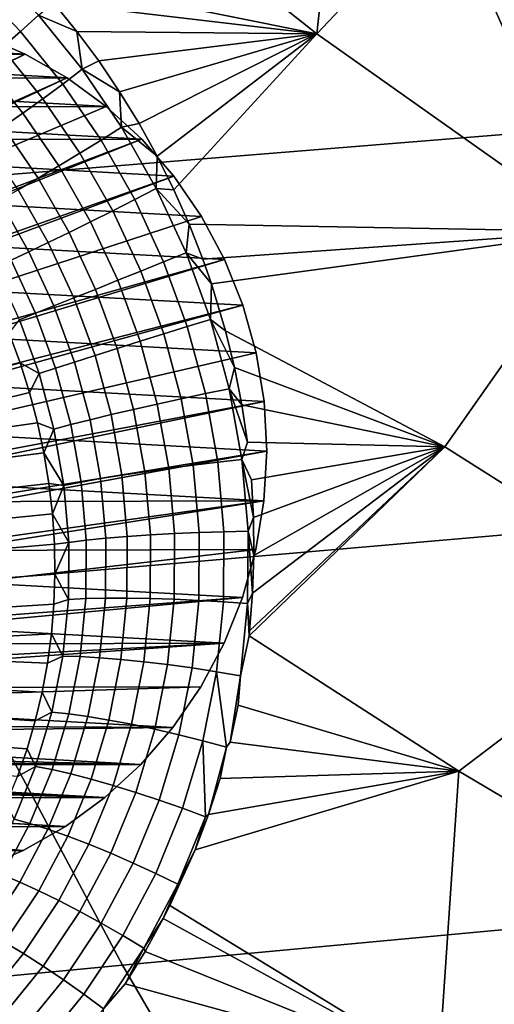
# Model space of a CAD drawing. Header units: metres. Extents: x -240 to 45, y -77 to 27.
# Tile 45 of 256: x -222.968 to -222.147, y -10.995 to -9.293. Entities that reach past the tile are written whole.
import ezdxf

# ---------------------------------------------------------------- set-up
doc = ezdxf.new("R2010")
doc.units = ezdxf.units.M
doc.layers.add('solid_102011X2', color=7, linetype='CONTINUOUS')

msp = doc.modelspace()

# ---------------------------------------------------------------- linework, layer by layer
at = {"layer": 'solid_102011X2'}
for points in [[(-222.453781, -9.316813, 273.815094), (-222.918701, -8.949719, 273.932129), (-222.64006, -8.608731, 273.745544), (-222.39859, -8.806652, 273.685394)], [(-220.919815, -8.701949, 302.183197), (-222.353485, -8.806996, 300.513702), (-222.052704, -9.484879, 300.306244), (-220.624359, -9.371644, 301.975677)], [(-222.381836, -8.797999, 273.677917), (-222.151718, -8.997372, 273.623901), (-222.453781, -9.316813, 273.815094), (-222.39859, -8.806652, 273.685394)], [(-222.353485, -8.806996, 300.513702), (-223.776276, -8.913315, 298.830383), (-223.469894, -9.599459, 298.62323), (-222.052704, -9.484879, 300.306244)], [(-222.951309, -9.216707, 273.9888), (-222.994751, -9.172101, 273.998352), (-222.918701, -8.949719, 273.932129), (-222.453781, -9.316813, 273.815094)], [(-221.970886, -9.658551, 273.693512), (-222.453781, -9.316813, 273.815094), (-222.151718, -8.997372, 273.623901), (-221.899658, -9.180752, 273.561096)], [(-222.966721, -9.313051, 273.998322), (-223.046585, -9.228896, 274.015411), (-223.017853, -9.197867, 274.008636), (-222.935516, -9.284671, 273.990967)], [(-222.90947, -9.263613, 273.980255), (-222.951309, -9.216707, 273.9888), (-222.453781, -9.316813, 273.815094)], [(-222.998932, -9.341248, 273.999634), (-223.076385, -9.259628, 274.016144), (-223.046585, -9.228896, 274.015411), (-222.966721, -9.313051, 273.998322)], [(-222.935516, -9.284671, 273.990967), (-222.90947, -9.263613, 273.980255), (-222.869385, -9.312785, 273.972748)], [(-222.869385, -9.312785, 273.972748), (-222.90947, -9.263613, 273.980255), (-222.453781, -9.316813, 273.815094)], [(-222.893463, -9.403878, 273.984924), (-222.966721, -9.313051, 273.998322), (-222.935516, -9.284671, 273.990967), (-222.85997, -9.378363, 273.977081)], [(-222.85997, -9.378363, 273.977081), (-222.935516, -9.284671, 273.990967), (-222.869385, -9.312785, 273.972748)], [(-222.958282, -9.352075, 276.29422), (-223.034775, -9.319455, 276.313293), (-224.174652, -9.905875, 273.026398), (-224.151276, -9.915557, 273.019897)], [(-222.958282, -9.352075, 276.29422), (-223.600693, -9.352839, 276.454376), (-223.523773, -9.319942, 276.435211)], [(-222.958282, -9.352075, 276.29422), (-223.523773, -9.319942, 276.435211), (-223.034775, -9.319455, 276.313293)], [(-222.927856, -9.429325, 273.986725), (-222.998932, -9.341248, 273.999634), (-222.966721, -9.313051, 273.998322), (-222.893463, -9.403878, 273.984924)], [(-222.831268, -9.363998, 273.966309), (-222.869385, -9.312785, 273.972748), (-222.453781, -9.316813, 273.815094)], [(-222.85997, -9.378363, 273.977081), (-222.869385, -9.312785, 273.972748), (-222.831268, -9.363998, 273.966309)], [(-222.795212, -9.417211, 273.960968), (-222.831268, -9.363998, 273.966309), (-222.453781, -9.316813, 273.815094)], [(-222.761444, -9.472139, 273.956696), (-222.795212, -9.417211, 273.960968), (-222.453781, -9.316813, 273.815094)], [(-222.730011, -9.528744, 273.953461), (-222.761444, -9.472139, 273.956696), (-222.453781, -9.316813, 273.815094)], [(-222.701111, -9.586726, 273.951324), (-222.730011, -9.528744, 273.953461), (-222.453781, -9.316813, 273.815094)], [(-222.701111, -9.586726, 273.951324), (-222.453781, -9.316813, 273.815094), (-221.970886, -9.658551, 273.693512), (-222.674744, -9.646048, 273.950165)], [(-222.962448, -9.454186, 273.982422), (-223.031464, -9.368684, 273.994873), (-222.998932, -9.341248, 273.999634), (-222.927856, -9.429325, 273.986725)], [(-222.958282, -9.352075, 276.29422), (-224.151276, -9.915557, 273.019897), (-224.128464, -9.926829, 273.013672)], [(-222.885849, -9.393308, 276.276154), (-222.958282, -9.352075, 276.29422), (-224.128464, -9.926829, 273.013672), (-224.106354, -9.939633, 273.007782)], [(-222.885849, -9.393308, 276.276154), (-223.673615, -9.394427, 276.472565), (-223.600693, -9.352839, 276.454376)], [(-222.885849, -9.393308, 276.276154), (-223.600693, -9.352839, 276.454376), (-222.958282, -9.352075, 276.29422)], [(-222.996552, -9.477954, 273.972137), (-223.06366, -9.394801, 273.984161), (-223.031464, -9.368684, 273.994873), (-222.962448, -9.454186, 273.982422)], [(-222.85997, -9.378363, 273.977081), (-222.831268, -9.363998, 273.966309), (-222.795212, -9.417211, 273.960968)], [(-222.885849, -9.393308, 276.276154), (-224.106354, -9.939633, 273.007782), (-224.085144, -9.953848, 273.002258)], [(-222.81839, -9.442637, 276.259338), (-222.885849, -9.393308, 276.276154), (-224.085144, -9.953848, 273.002258), (-224.064774, -9.969506, 272.997101)], [(-222.81839, -9.442637, 276.259338), (-223.741608, -9.444188, 276.489532), (-223.673615, -9.394427, 276.472565)], [(-222.81839, -9.442637, 276.259338), (-223.673615, -9.394427, 276.472565), (-222.885849, -9.393308, 276.276154)], [(-222.827347, -9.500871, 273.97522), (-222.893463, -9.403878, 273.984924), (-222.85997, -9.378363, 273.977081), (-222.791824, -9.478425, 273.96698)], [(-222.791824, -9.478425, 273.96698), (-222.85997, -9.378363, 273.977081), (-222.795212, -9.417211, 273.960968)], [(-222.863708, -9.523367, 273.977417), (-222.927856, -9.429325, 273.986725), (-222.893463, -9.403878, 273.984924), (-222.827347, -9.500871, 273.97522)], [(-222.900192, -9.545456, 273.973511), (-222.962448, -9.454186, 273.982422), (-222.927856, -9.429325, 273.986725), (-222.863708, -9.523367, 273.977417)], [(-222.791824, -9.478425, 273.96698), (-222.795212, -9.417211, 273.960968), (-222.761444, -9.472139, 273.956696)], [(-222.756699, -9.499453, 276.243958), (-222.81839, -9.442637, 276.259338), (-224.064774, -9.969506, 272.997101), (-224.04541, -9.9865, 272.99234)], [(-222.756699, -9.499453, 276.243958), (-223.803787, -9.501493, 276.505035), (-223.741608, -9.444188, 276.489532)], [(-222.756699, -9.499453, 276.243958), (-223.741608, -9.444188, 276.489532), (-222.81839, -9.442637, 276.259338)], [(-222.936035, -9.566686, 273.963593), (-222.996552, -9.477954, 273.972137), (-222.962448, -9.454186, 273.982422), (-222.900192, -9.545456, 273.973511)], [(-222.970505, -9.586626, 273.947845), (-223.029465, -9.500145, 273.956085), (-222.996552, -9.477954, 273.972137), (-222.936035, -9.566686, 273.963593)], [(-222.768982, -9.603518, 273.969116), (-222.827347, -9.500871, 273.97522), (-222.791824, -9.478425, 273.96698), (-222.731674, -9.584332, 273.960541)], [(-222.791824, -9.478425, 273.96698), (-222.761444, -9.472139, 273.956696), (-222.730011, -9.528744, 273.953461)], [(-222.731674, -9.584332, 273.960541), (-222.791824, -9.478425, 273.96698), (-222.730011, -9.528744, 273.953461)], [(-222.052704, -9.484879, 300.306244), (-223.469894, -9.599459, 298.62323), (-223.141022, -10.271008, 298.400848), (-221.729843, -10.148327, 300.083557)], [(-222.756699, -9.499453, 276.243958), (-224.04541, -9.9865, 272.99234), (-224.027176, -10.004704, 272.988037)], [(-222.701584, -9.563053, 276.230225), (-222.756699, -9.499453, 276.243958), (-224.027176, -10.004704, 272.988037), (-224.01004, -10.024172, 272.984131)], [(-222.653702, -9.632653, 276.218292), (-223.85939, -9.565617, 276.51889), (-223.803787, -9.501493, 276.505035), (-222.701584, -9.563053, 276.230225)], [(-222.701584, -9.563053, 276.230225), (-223.803787, -9.501493, 276.505035), (-222.756699, -9.499453, 276.243958)], [(-222.807098, -9.62287, 273.971619), (-222.863708, -9.523367, 273.977417), (-222.827347, -9.500871, 273.97522), (-222.768982, -9.603518, 273.969116)], [(-222.845245, -9.641993, 273.968018), (-222.900192, -9.545456, 273.973511), (-222.863708, -9.523367, 273.977417), (-222.807098, -9.62287, 273.971619)], [(-222.731674, -9.584332, 273.960541), (-222.730011, -9.528744, 273.953461), (-222.701111, -9.586726, 273.951324)], [(-222.882645, -9.660497, 273.958374), (-222.936035, -9.566686, 273.963593), (-222.900192, -9.545456, 273.973511), (-222.845245, -9.641993, 273.968018)], [(-222.701584, -9.563053, 276.230225), (-224.01004, -10.024172, 272.984131), (-223.994141, -10.044701, 272.980713)], [(-222.653702, -9.632653, 276.218292), (-222.701584, -9.563053, 276.230225), (-223.994141, -10.044701, 272.980713), (-223.979584, -10.066197, 272.977783)], [(-222.613678, -9.707393, 276.208282), (-223.907669, -9.635741, 276.530914), (-223.85939, -9.565617, 276.51889), (-222.653702, -9.632653, 276.218292)], [(-222.918518, -9.678004, 273.942902), (-222.970505, -9.586626, 273.947845), (-222.936035, -9.566686, 273.963593), (-222.882645, -9.660497, 273.958374)], [(-222.952164, -9.694159, 273.921936), (-223.002899, -9.60487, 273.926605), (-222.970505, -9.586626, 273.947845), (-222.918518, -9.678004, 273.942902)], [(-222.718979, -9.711204, 273.966461), (-222.768982, -9.603518, 273.969116), (-222.731674, -9.584332, 273.960541), (-222.680145, -9.695446, 273.957672)], [(-222.731674, -9.584332, 273.960541), (-222.701111, -9.586726, 273.951324), (-222.674744, -9.646048, 273.950165)], [(-222.680145, -9.695446, 273.957672), (-222.731674, -9.584332, 273.960541), (-222.674744, -9.646048, 273.950165)], [(-222.98288, -9.708632, 273.895844), (-223.032578, -9.621044, 273.900299), (-223.002899, -9.60487, 273.926605), (-222.952164, -9.694159, 273.921936)], [(-222.758591, -9.727232, 273.969208), (-222.807098, -9.62287, 273.971619), (-222.768982, -9.603518, 273.969116), (-222.718979, -9.711204, 273.966461)], [(-222.613678, -9.707393, 276.208282), (-222.653702, -9.632653, 276.218292), (-223.979584, -10.066197, 272.977783), (-223.966385, -10.08861, 272.975311)], [(-222.798187, -9.743204, 273.96582), (-222.845245, -9.641993, 273.968018), (-222.807098, -9.62287, 273.971619), (-222.758591, -9.727232, 273.969208)], [(-222.582001, -9.786346, 276.200409), (-223.948044, -9.710979, 276.540985), (-223.907669, -9.635741, 276.530914), (-222.613678, -9.707393, 276.208282)], [(-222.836929, -9.758795, 273.956421), (-222.882645, -9.660497, 273.958374), (-222.845245, -9.641993, 273.968018), (-222.798187, -9.743204, 273.96582)], [(-222.680145, -9.695446, 273.957672), (-222.674744, -9.646048, 273.950165), (-222.651047, -9.706509, 273.949982)], [(-222.651047, -9.706509, 273.949982), (-222.674744, -9.646048, 273.950165), (-221.970886, -9.658551, 273.693512)], [(-222.874069, -9.773687, 273.941132), (-222.918518, -9.678004, 273.942902), (-222.882645, -9.660497, 273.958374), (-222.836929, -9.758795, 273.956421)], [(-222.636154, -9.749132, 273.950439), (-222.651047, -9.706509, 273.949982), (-221.970886, -9.658551, 273.693512)], [(-222.61174, -9.830642, 273.952423), (-222.636154, -9.749132, 273.950439), (-221.970886, -9.658551, 273.693512), (-222.232483, -10.030794, 273.84848)], [(-221.816315, -10.294409, 273.743164), (-222.232483, -10.030794, 273.84848), (-221.970886, -9.658551, 273.693512), (-221.47139, -9.97401, 273.567749)], [(-222.908813, -9.787577, 273.920319), (-222.952164, -9.694159, 273.921936), (-222.918518, -9.678004, 273.942902), (-222.874069, -9.773687, 273.941132)], [(-222.940491, -9.80018, 273.894409), (-222.98288, -9.708632, 273.895844), (-222.952164, -9.694159, 273.921936), (-222.908813, -9.787577, 273.920319)], [(-222.677979, -9.823266, 273.967102), (-222.718979, -9.711204, 273.966461), (-222.680145, -9.695446, 273.957672), (-222.637909, -9.811089, 273.958191)], [(-222.680145, -9.695446, 273.957672), (-222.651047, -9.706509, 273.949982), (-222.636154, -9.749132, 273.950439)], [(-222.637909, -9.811089, 273.958191), (-222.680145, -9.695446, 273.957672), (-222.636154, -9.749132, 273.950439)], [(-222.559082, -9.868533, 276.194672), (-223.97998, -9.790365, 276.54895), (-223.948044, -9.710979, 276.540985), (-222.582001, -9.786346, 276.200409)], [(-222.613678, -9.707393, 276.208282), (-223.966385, -10.08861, 272.975311), (-223.954559, -10.111948, 272.973328)], [(-222.582001, -9.786346, 276.200409), (-222.613678, -9.707393, 276.208282), (-223.954559, -10.111948, 272.973328), (-223.944214, -10.135956, 272.971863)], [(-222.968414, -9.811242, 273.863892), (-223.010056, -9.721128, 273.865173), (-222.98288, -9.708632, 273.895844), (-222.940491, -9.80018, 273.894409)], [(-222.718826, -9.835807, 273.969971), (-222.758591, -9.727232, 273.969208), (-222.718979, -9.711204, 273.966461), (-222.677979, -9.823266, 273.967102)], [(-222.759598, -9.848456, 273.966736), (-222.798187, -9.743204, 273.96582), (-222.758591, -9.727232, 273.969208), (-222.718826, -9.835807, 273.969971)], [(-222.7995, -9.860955, 273.957458), (-222.836929, -9.758795, 273.956421), (-222.798187, -9.743204, 273.96582), (-222.759598, -9.848456, 273.966736)], [(-222.637909, -9.811089, 273.958191), (-222.636154, -9.749132, 273.950439), (-222.61174, -9.830642, 273.952423)], [(-222.837677, -9.873051, 273.942291), (-222.874069, -9.773687, 273.941132), (-222.836929, -9.758795, 273.956421), (-222.7995, -9.860955, 273.957458)], [(-222.582001, -9.786346, 276.200409), (-223.944214, -10.135956, 272.971863), (-223.935394, -10.160588, 272.970886)], [(-222.559082, -9.868533, 276.194672), (-222.582001, -9.786346, 276.200409), (-223.935394, -10.160588, 272.970886), (-223.928131, -10.185689, 272.970459)], [(-222.873383, -9.884495, 273.9216), (-222.908813, -9.787577, 273.920319), (-222.874069, -9.773687, 273.941132), (-222.837677, -9.873051, 273.942291)], [(-222.545227, -9.952929, 276.191223), (-224.003098, -9.872889, 276.554718), (-223.97998, -9.790365, 276.54895), (-222.559082, -9.868533, 276.194672)], [(-222.934479, -9.904516, 273.865356), (-222.968414, -9.811242, 273.863892), (-222.940491, -9.80018, 273.894409), (-222.905869, -9.895055, 273.895782)], [(-222.905869, -9.895055, 273.895782), (-222.940491, -9.80018, 273.894409), (-222.908813, -9.787577, 273.920319), (-222.873383, -9.884495, 273.9216)], [(-222.968414, -9.811242, 273.863892), (-222.934479, -9.904516, 273.865356), (-222.9673, -9.885618, 273.830597), (-222.986115, -9.834609, 273.829834)], [(-222.646606, -9.93897, 273.970856), (-222.677979, -9.823266, 273.967102), (-222.637909, -9.811089, 273.958191), (-222.605591, -9.9305, 273.961914)], [(-222.637909, -9.811089, 273.958191), (-222.61174, -9.830642, 273.952423), (-222.596252, -9.894111, 273.954956)], [(-222.605591, -9.9305, 273.961914), (-222.637909, -9.811089, 273.958191), (-222.596252, -9.894111, 273.954956)], [(-222.9673, -9.885618, 273.830597), (-223.492172, -10.023433, 272.980042), (-223.506989, -9.980464, 272.981537), (-222.986115, -9.834609, 273.829834)], [(-222.730087, -9.957048, 273.97052), (-222.759598, -9.848456, 273.966736), (-222.718826, -9.835807, 273.969971), (-222.688385, -9.94788, 273.973724)], [(-222.688385, -9.94788, 273.973724), (-222.718826, -9.835807, 273.969971), (-222.677979, -9.823266, 273.967102), (-222.646606, -9.93897, 273.970856)], [(-222.596252, -9.894111, 273.954956), (-222.61174, -9.830642, 273.952423), (-222.232483, -10.030794, 273.84848)], [(-222.770874, -9.96629, 273.961273), (-222.7995, -9.860955, 273.957458), (-222.759598, -9.848456, 273.966736), (-222.730087, -9.957048, 273.97052)], [(-222.545227, -9.952929, 276.191223), (-222.559082, -9.868533, 276.194672), (-223.928131, -10.185689, 272.970459), (-223.92244, -10.211244, 272.97052)], [(-222.809875, -9.975415, 273.946167), (-222.837677, -9.873051, 273.942291), (-222.7995, -9.860955, 273.957458), (-222.770874, -9.96629, 273.961273)], [(-222.540634, -10.038473, 276.190094), (-224.017105, -9.957497, 276.558197), (-224.003098, -9.872889, 276.554718), (-222.545227, -9.952929, 276.191223)], [(-222.950974, -9.937228, 273.832184), (-223.479568, -10.067127, 272.979279), (-223.492172, -10.023433, 272.980042), (-222.9673, -9.885618, 273.830597)], [(-222.934479, -9.904516, 273.865356), (-222.950974, -9.937228, 273.832184), (-222.9673, -9.885618, 273.830597)], [(-222.879501, -9.992579, 273.89975), (-222.905869, -9.895055, 273.895782), (-222.873383, -9.884495, 273.9216), (-222.846344, -9.984239, 273.925507)], [(-222.846344, -9.984239, 273.925507), (-222.873383, -9.884495, 273.9216), (-222.837677, -9.873051, 273.942291), (-222.809875, -9.975415, 273.946167)], [(-222.934479, -9.904516, 273.865356), (-222.908691, -10.000269, 273.869354), (-222.937195, -9.989279, 273.834442), (-222.950974, -9.937228, 273.832184)], [(-222.908691, -10.000269, 273.869354), (-222.934479, -9.904516, 273.865356), (-222.905869, -9.895055, 273.895782), (-222.879501, -9.992579, 273.89975)], [(-222.605591, -9.9305, 273.961914), (-222.596252, -9.894111, 273.954956), (-222.583649, -9.958212, 273.958282)], [(-222.583649, -9.958212, 273.958282), (-222.596252, -9.894111, 273.954956), (-222.232483, -10.030794, 273.84848)], [(-222.950974, -9.937228, 273.832184), (-222.937195, -9.989279, 273.834442), (-223.479568, -10.067127, 272.979279)], [(-222.667816, -10.062611, 273.980194), (-222.688385, -9.94788, 273.973724), (-222.646606, -9.93897, 273.970856), (-222.625397, -10.057449, 273.977386)], [(-222.625397, -10.057449, 273.977386), (-222.646606, -9.93897, 273.970856), (-222.605591, -9.9305, 273.961914), (-222.583755, -10.052789, 273.968506)], [(-222.605591, -9.9305, 273.961914), (-222.583649, -9.958212, 273.958282), (-222.573959, -10.022954, 273.962372)], [(-222.583755, -10.052789, 273.968506), (-222.605591, -9.9305, 273.961914), (-222.573959, -10.022954, 273.962372)], [(-222.545227, -9.952929, 276.191223), (-223.92244, -10.211244, 272.97052), (-223.91835, -10.237083, 272.97113)], [(-222.540634, -10.038473, 276.190094), (-222.545227, -9.952929, 276.191223), (-223.91835, -10.237083, 272.97113), (-223.915878, -10.263195, 272.972229)], [(-222.751526, -10.074005, 273.96759), (-222.770874, -9.96629, 273.961273), (-222.730087, -9.957048, 273.97052), (-222.710144, -10.068167, 273.976898)], [(-222.710144, -10.068167, 273.976898), (-222.730087, -9.957048, 273.97052), (-222.688385, -9.94788, 273.973724), (-222.667816, -10.062611, 273.980194)], [(-222.545349, -10.124092, 276.191254), (-224.02182, -10.043116, 276.559387), (-224.017105, -9.957497, 276.558197), (-222.540634, -10.038473, 276.190094)], [(-222.791138, -10.080006, 273.952423), (-222.809875, -9.975415, 273.946167), (-222.770874, -9.96629, 273.961273), (-222.751526, -10.074005, 273.96759)], [(-222.573959, -10.022954, 273.962372), (-222.583649, -9.958212, 273.958282), (-222.232483, -10.030794, 273.84848)], [(-222.92598, -10.041627, 273.837372), (-223.469254, -10.11142, 272.979248), (-223.479568, -10.067127, 272.979279), (-222.937195, -9.989279, 273.834442)], [(-222.908691, -10.000269, 273.869354), (-222.92598, -10.041627, 273.837372), (-222.937195, -9.989279, 273.834442)], [(-222.861786, -10.092008, 273.905945), (-222.879501, -9.992579, 273.89975), (-222.846344, -9.984239, 273.925507), (-222.828125, -10.086048, 273.931732)], [(-222.828125, -10.086048, 273.931732), (-222.846344, -9.984239, 273.925507), (-222.809875, -9.975415, 273.946167), (-222.791138, -10.080006, 273.952423)], [(-222.891403, -10.097763, 273.875549), (-222.92598, -10.041627, 273.837372), (-222.908691, -10.000269, 273.869354)], [(-222.891403, -10.097763, 273.875549), (-222.908691, -10.000269, 273.869354), (-222.879501, -9.992579, 273.89975), (-222.861786, -10.092008, 273.905945)], [(-222.583755, -10.052789, 273.968506), (-222.573959, -10.022954, 273.962372), (-222.232483, -10.030794, 273.84848), (-222.567215, -10.087987, 273.967163)], [(-222.540634, -10.038473, 276.190094), (-223.915878, -10.263195, 272.972229), (-223.915054, -10.289269, 272.973816)], [(-222.545349, -10.124092, 276.191254), (-222.540634, -10.038473, 276.190094), (-223.915054, -10.289269, 272.973816), (-223.915863, -10.315303, 272.975952)], [(-222.917358, -10.094133, 273.840881), (-223.461243, -10.15618, 272.97998), (-223.469254, -10.11142, 272.979248), (-222.92598, -10.041627, 273.837372)], [(-222.891403, -10.097763, 273.875549), (-222.917358, -10.094133, 273.840881), (-222.92598, -10.041627, 273.837372)], [(-222.571259, -10.357965, 273.993256), (-222.232483, -10.030794, 273.84848), (-221.816315, -10.294409, 273.743164), (-222.207947, -10.59147, 273.901062)], [(-222.570267, -10.348859, 273.992218), (-222.232483, -10.030794, 273.84848), (-222.571259, -10.357965, 273.993256)], [(-222.570267, -10.348859, 273.992218), (-222.565002, -10.283871, 273.985199), (-222.232483, -10.030794, 273.84848)], [(-222.563477, -10.153315, 273.972595), (-222.567215, -10.087987, 273.967163), (-222.232483, -10.030794, 273.84848)], [(-222.565002, -10.283871, 273.985199), (-222.562729, -10.218608, 273.978638), (-222.232483, -10.030794, 273.84848)], [(-222.562729, -10.218608, 273.978638), (-222.563477, -10.153315, 273.972595), (-222.232483, -10.030794, 273.84848)], [(-222.545349, -10.124092, 276.191254), (-224.017227, -10.12866, 276.558258), (-224.02182, -10.043116, 276.559387)], [(-222.657623, -10.179114, 273.989044), (-222.667816, -10.062611, 273.980194), (-222.625397, -10.057449, 273.977386), (-222.614914, -10.177791, 273.98642)], [(-222.614914, -10.177791, 273.98642), (-222.625397, -10.057449, 273.977386), (-222.583755, -10.052789, 273.968506), (-222.572983, -10.177011, 273.977753)], [(-222.583755, -10.052789, 273.968506), (-222.567215, -10.087987, 273.967163), (-222.563477, -10.153315, 273.972595)], [(-222.572983, -10.177011, 273.977753), (-222.583755, -10.052789, 273.968506), (-222.563477, -10.153315, 273.972595)], [(-222.78186, -10.186016, 273.960815), (-222.791138, -10.080006, 273.952423), (-222.751526, -10.074005, 273.96759), (-222.741959, -10.18327, 273.976105)], [(-222.741959, -10.18327, 273.976105), (-222.751526, -10.074005, 273.96759), (-222.710144, -10.068167, 273.976898), (-222.700272, -10.180953, 273.985596)], [(-222.700272, -10.180953, 273.985596), (-222.710144, -10.068167, 273.976898), (-222.667816, -10.062611, 273.980194), (-222.657623, -10.179114, 273.989044)], [(-222.882935, -10.196246, 273.883606), (-222.891403, -10.097763, 273.875549), (-222.861786, -10.092008, 273.905945), (-222.853073, -10.192572, 273.914093)], [(-222.853073, -10.192572, 273.914093), (-222.861786, -10.092008, 273.905945), (-222.828125, -10.086048, 273.931732), (-222.819153, -10.189138, 273.940002)], [(-222.819153, -10.189138, 273.940002), (-222.828125, -10.086048, 273.931732), (-222.791138, -10.080006, 273.952423), (-222.78186, -10.186016, 273.960815)], [(-222.911346, -10.146662, 273.844971), (-223.455551, -10.201277, 272.981445), (-223.461243, -10.15618, 272.97998), (-222.917358, -10.094133, 273.840881)], [(-222.891403, -10.097763, 273.875549), (-222.911346, -10.146662, 273.844971), (-222.917358, -10.094133, 273.840881)], [(-222.882935, -10.196246, 273.883606), (-222.911346, -10.146662, 273.844971), (-222.891403, -10.097763, 273.875549)], [(-222.545349, -10.124092, 276.191254), (-222.559357, -10.2087, 276.194763), (-224.003372, -10.213056, 276.554779), (-224.017227, -10.12866, 276.558258)], [(-222.559357, -10.2087, 276.194763), (-222.545349, -10.124092, 276.191254), (-223.918304, -10.341216, 272.978546), (-223.922379, -10.366961, 272.981628)], [(-222.545349, -10.124092, 276.191254), (-223.915863, -10.315303, 272.975952), (-223.918304, -10.341216, 272.978546)], [(-222.907928, -10.199076, 273.849457), (-223.452194, -10.246577, 272.983673), (-223.455551, -10.201277, 272.981445), (-222.911346, -10.146662, 273.844971)], [(-221.729843, -10.148327, 300.083557), (-223.141022, -10.271008, 298.400848), (-222.790131, -10.926934, 298.163605), (-221.385361, -10.79632, 299.845947)], [(-222.882935, -10.196246, 273.883606), (-222.907928, -10.199076, 273.849457), (-222.911346, -10.146662, 273.844971)], [(-222.572983, -10.177011, 273.977753), (-222.563477, -10.153315, 273.972595), (-222.562729, -10.218608, 273.978638)], [(-222.658218, -10.29639, 274.000031), (-222.657623, -10.179114, 273.989044), (-222.614914, -10.177791, 273.98642), (-222.61554, -10.298958, 273.997681)], [(-222.61554, -10.298958, 273.997681), (-222.614914, -10.177791, 273.98642), (-222.572983, -10.177011, 273.977753), (-222.573654, -10.302095, 273.989319)], [(-222.573654, -10.302095, 273.989319), (-222.572983, -10.177011, 273.977753), (-222.565002, -10.283871, 273.985199)], [(-222.572983, -10.177011, 273.977753), (-222.562729, -10.218608, 273.978638), (-222.565002, -10.283871, 273.985199)], [(-222.883514, -10.294918, 273.893188), (-222.882935, -10.196246, 273.883606), (-222.853073, -10.192572, 273.914093), (-222.853638, -10.293443, 273.923828)], [(-222.853638, -10.293443, 273.923828), (-222.853073, -10.192572, 273.914093), (-222.819153, -10.189138, 273.940002), (-222.819702, -10.292649, 273.949921)], [(-222.819702, -10.292649, 273.949921), (-222.819153, -10.189138, 273.940002), (-222.78186, -10.186016, 273.960815), (-222.782394, -10.292552, 273.970978)], [(-222.782394, -10.292552, 273.970978), (-222.78186, -10.186016, 273.960815), (-222.741959, -10.18327, 273.976105), (-222.742508, -10.293154, 273.986511)], [(-222.742508, -10.293154, 273.986511), (-222.741959, -10.18327, 273.976105), (-222.700272, -10.180953, 273.985596), (-222.700836, -10.294441, 273.996277)], [(-222.700836, -10.294441, 273.996277), (-222.700272, -10.180953, 273.985596), (-222.657623, -10.179114, 273.989044), (-222.658218, -10.29639, 274.000031)], [(-222.582474, -10.291224, 276.200531), (-224.003372, -10.213056, 276.554779), (-222.559357, -10.2087, 276.194763)], [(-222.582474, -10.291224, 276.200531), (-222.559357, -10.2087, 276.194763), (-223.922379, -10.366961, 272.981628), (-223.92804, -10.392252, 272.985199)], [(-222.907089, -10.251244, 273.854401), (-223.451202, -10.291949, 272.986603), (-223.452194, -10.246577, 272.983673), (-222.907928, -10.199076, 273.849457)], [(-222.882935, -10.196246, 273.883606), (-222.907089, -10.251244, 273.854401), (-222.907928, -10.199076, 273.849457)], [(-222.883514, -10.294918, 273.893188), (-222.907089, -10.251244, 273.854401), (-222.882935, -10.196246, 273.883606)], [(-222.61441, -10.37061, 276.208496), (-223.980453, -10.295242, 276.549072), (-224.003372, -10.213056, 276.554779), (-222.582474, -10.291224, 276.200531)], [(-222.908844, -10.303061, 273.85965), (-223.452545, -10.33726, 272.990265), (-223.451202, -10.291949, 272.986603), (-222.907089, -10.251244, 273.854401)], [(-222.883514, -10.294918, 273.893188), (-222.908844, -10.303061, 273.85965), (-222.907089, -10.251244, 273.854401)], [(-223.141022, -10.271008, 298.400848), (-224.539108, -10.394996, 296.70401), (-224.181488, -11.058894, 296.467407), (-222.790131, -10.926934, 298.163605)], [(-222.61441, -10.37061, 276.208496), (-223.948776, -10.374196, 276.541168), (-223.980453, -10.295242, 276.549072)], [(-222.61441, -10.37061, 276.208496), (-222.582474, -10.291224, 276.200531), (-223.935303, -10.417079, 272.989197), (-223.944092, -10.441294, 272.993652)], [(-222.582474, -10.291224, 276.200531), (-223.92804, -10.392252, 272.985199), (-223.935303, -10.417079, 272.989197)], [(-222.883514, -10.294918, 273.893188), (-222.893295, -10.392932, 273.903992), (-222.913147, -10.354406, 273.865234), (-222.908844, -10.303061, 273.85965)], [(-222.893295, -10.392932, 273.903992), (-222.883514, -10.294918, 273.893188), (-222.853638, -10.293443, 273.923828), (-222.863617, -10.393735, 273.934845)], [(-222.863617, -10.393735, 273.934845), (-222.853638, -10.293443, 273.923828), (-222.819702, -10.292649, 273.949921), (-222.829941, -10.395651, 273.961243)], [(-222.829941, -10.395651, 273.961243), (-222.819702, -10.292649, 273.949921), (-222.782394, -10.292552, 273.970978), (-222.792953, -10.398639, 273.982605)], [(-222.792953, -10.398639, 273.982605), (-222.782394, -10.292552, 273.970978), (-222.742508, -10.293154, 273.986511), (-222.753387, -10.402639, 273.998505)], [(-222.753387, -10.402639, 273.998505), (-222.742508, -10.293154, 273.986511), (-222.700836, -10.294441, 273.996277), (-222.712082, -10.40757, 274.008636)], [(-222.712082, -10.40757, 274.008636), (-222.700836, -10.294441, 273.996277), (-222.658218, -10.29639, 274.000031), (-222.669846, -10.413331, 274.012756)], [(-222.669846, -10.413331, 274.012756), (-222.658218, -10.29639, 274.000031), (-222.61554, -10.298958, 273.997681), (-222.627563, -10.419805, 274.010834)], [(-222.573654, -10.302095, 273.989319), (-222.565002, -10.283871, 273.985199), (-222.570267, -10.348859, 273.992218)], [(-222.207947, -10.59147, 273.901062), (-221.816315, -10.294409, 273.743164), (-221.389786, -10.539924, 273.635223), (-221.836411, -10.811728, 273.806763)], [(-222.913147, -10.354406, 273.865234), (-223.456253, -10.382377, 272.994629), (-223.452545, -10.33726, 272.990265), (-222.908844, -10.303061, 273.85965)], [(-222.627563, -10.419805, 274.010834), (-222.61554, -10.298958, 273.997681), (-222.573654, -10.302095, 273.989319), (-222.586075, -10.42686, 274.002869)], [(-222.586075, -10.42686, 274.002869), (-222.573654, -10.302095, 273.989319), (-222.571259, -10.357965, 273.993256)], [(-222.573654, -10.302095, 273.989319), (-222.570267, -10.348859, 273.992218), (-222.571259, -10.357965, 273.993256)], [(-222.913147, -10.354406, 273.865234), (-222.919968, -10.405188, 273.871033), (-223.456253, -10.382377, 272.994629)], [(-222.893295, -10.392932, 273.903992), (-222.919968, -10.405188, 273.871033), (-222.913147, -10.354406, 273.865234)], [(-222.586075, -10.42686, 274.002869), (-222.571259, -10.357965, 273.993256), (-222.207947, -10.59147, 273.901062), (-222.589844, -10.477761, 274.007538)], [(-222.654785, -10.445848, 276.218536), (-222.61441, -10.37061, 276.208496), (-223.954407, -10.464856, 272.998505), (-223.966202, -10.487652, 273.003754)], [(-222.61441, -10.37061, 276.208496), (-223.944092, -10.441294, 272.993652), (-223.954407, -10.464856, 272.998505)], [(-222.61441, -10.37061, 276.208496), (-222.654785, -10.445848, 276.218536), (-223.908752, -10.448936, 276.531189), (-223.948776, -10.374196, 276.541168)], [(-222.929291, -10.455292, 273.877045), (-223.462296, -10.427166, 272.999695), (-223.456253, -10.382377, 272.994629), (-222.919968, -10.405188, 273.871033)], [(-222.893295, -10.392932, 273.903992), (-222.912338, -10.489436, 273.91568), (-222.929291, -10.455292, 273.877045), (-222.919968, -10.405188, 273.871033)], [(-222.912338, -10.489436, 273.91568), (-222.893295, -10.392932, 273.903992), (-222.863617, -10.393735, 273.934845), (-222.883133, -10.492551, 273.946838)], [(-222.883133, -10.492551, 273.946838), (-222.863617, -10.393735, 273.934845), (-222.829941, -10.395651, 273.961243), (-222.850021, -10.497198, 273.973572)], [(-222.850021, -10.497198, 273.973572), (-222.829941, -10.395651, 273.961243), (-222.792953, -10.398639, 273.982605), (-222.813644, -10.503284, 273.995331)], [(-222.813644, -10.503284, 273.995331), (-222.792953, -10.398639, 273.982605), (-222.753387, -10.402639, 273.998505), (-222.774765, -10.510686, 274.011688)], [(-222.774765, -10.510686, 274.011688), (-222.753387, -10.402639, 273.998505), (-222.712082, -10.40757, 274.008636), (-222.734177, -10.519251, 274.022278)], [(-222.734177, -10.519251, 274.022278), (-222.712082, -10.40757, 274.008636), (-222.669846, -10.413331, 274.012756), (-222.692688, -10.528806, 274.026917)], [(-222.692688, -10.528806, 274.026917), (-222.669846, -10.413331, 274.012756), (-222.627563, -10.419805, 274.010834), (-222.651169, -10.539154, 274.025513)], [(-222.941071, -10.50465, 273.883179), (-223.470673, -10.471497, 273.005432), (-223.462296, -10.427166, 272.999695), (-222.929291, -10.455292, 273.877045)], [(-222.651169, -10.539154, 274.025513), (-222.627563, -10.419805, 274.010834), (-222.610443, -10.550087, 274.018036)], [(-222.627563, -10.419805, 274.010834), (-222.586075, -10.42686, 274.002869), (-222.604141, -10.541423, 274.015747), (-222.610443, -10.550087, 274.018036)], [(-222.586075, -10.42686, 274.002869), (-222.589844, -10.477761, 274.007538), (-222.604141, -10.541423, 274.015747)], [(-222.703064, -10.515973, 276.230591), (-222.654785, -10.445848, 276.218536), (-223.966202, -10.487652, 273.003754), (-223.979431, -10.509578, 273.009399)], [(-222.703064, -10.515973, 276.230591), (-223.908752, -10.448936, 276.531189), (-222.654785, -10.445848, 276.218536)], [(-222.758667, -10.580095, 276.244446), (-223.86087, -10.518536, 276.519257), (-223.908752, -10.448936, 276.531189), (-222.703064, -10.515973, 276.230591)], [(-222.912338, -10.489436, 273.91568), (-222.941071, -10.50465, 273.883179), (-222.929291, -10.455292, 273.877045)], [(-222.955261, -10.553162, 273.889465), (-223.481323, -10.515241, 273.011841), (-223.470673, -10.471497, 273.005432), (-222.941071, -10.50465, 273.883179)], [(-222.604141, -10.541423, 274.015747), (-222.589844, -10.477761, 274.007538), (-222.207947, -10.59147, 273.901062)], [(-222.912338, -10.489436, 273.91568), (-222.940536, -10.583567, 273.927948), (-222.955261, -10.553162, 273.889465), (-222.941071, -10.50465, 273.883179)], [(-222.940536, -10.583567, 273.927948), (-222.912338, -10.489436, 273.91568), (-222.883133, -10.492551, 273.946838), (-222.912094, -10.588971, 273.959473)], [(-222.912094, -10.588971, 273.959473), (-222.883133, -10.492551, 273.946838), (-222.850021, -10.497198, 273.973572), (-222.879822, -10.596319, 273.986664)], [(-222.879822, -10.596319, 273.986664), (-222.850021, -10.497198, 273.973572), (-222.813644, -10.503284, 273.995331), (-222.844406, -10.60546, 274.008942)], [(-222.758667, -10.580095, 276.244446), (-222.703064, -10.515973, 276.230591), (-223.993958, -10.530445, 273.015381), (-224.009796, -10.550247, 273.021667)], [(-222.703064, -10.515973, 276.230591), (-223.979431, -10.509578, 273.009399), (-223.993958, -10.530445, 273.015381)], [(-222.758667, -10.580095, 276.244446), (-223.805756, -10.582136, 276.505524), (-223.86087, -10.518536, 276.519257)], [(-222.971863, -10.60078, 273.895813), (-223.494263, -10.558267, 273.01889), (-223.481323, -10.515241, 273.011841), (-222.955261, -10.553162, 273.889465)], [(-222.844406, -10.60546, 274.008942), (-222.813644, -10.503284, 273.995331), (-222.774765, -10.510686, 274.011688), (-222.806549, -10.616209, 274.025818)], [(-222.806549, -10.616209, 274.025818), (-222.774765, -10.510686, 274.011688), (-222.734177, -10.519251, 274.022278), (-222.767044, -10.628346, 274.036987)], [(-222.767044, -10.628346, 274.036987), (-222.734177, -10.519251, 274.022278), (-222.692688, -10.528806, 274.026917), (-222.726669, -10.641624, 274.042236)], [(-222.726669, -10.641624, 274.042236), (-222.692688, -10.528806, 274.026917), (-222.651169, -10.539154, 274.025513), (-222.686264, -10.655772, 274.041412)], [(-222.758667, -10.580095, 276.244446), (-224.009796, -10.550247, 273.021667), (-224.026917, -10.568965, 273.02829)], [(-222.686264, -10.655772, 274.041412), (-222.651169, -10.539154, 274.025513), (-222.646637, -10.670503, 274.034546)], [(-222.651169, -10.539154, 274.025513), (-222.610443, -10.550087, 274.018036), (-222.641602, -10.666427, 274.03299), (-222.646637, -10.670503, 274.034546)], [(-222.610443, -10.550087, 274.018036), (-222.621384, -10.604325, 274.024231), (-222.641602, -10.666427, 274.03299)], [(-222.610443, -10.550087, 274.018036), (-222.604141, -10.541423, 274.015747), (-222.207947, -10.59147, 273.901062), (-222.621384, -10.604325, 274.024231)], [(-222.820847, -10.637402, 276.259949), (-222.758667, -10.580095, 276.244446), (-224.026917, -10.568965, 273.02829), (-224.045197, -10.586444, 273.035156)], [(-222.940536, -10.583567, 273.927948), (-222.971863, -10.60078, 273.895813), (-222.955261, -10.553162, 273.889465)], [(-222.820847, -10.637402, 276.259949), (-224.045197, -10.586444, 273.035156), (-224.064529, -10.602591, 273.042267)], [(-222.820847, -10.637402, 276.259949), (-223.805756, -10.582136, 276.505524), (-222.758667, -10.580095, 276.244446)], [(-222.820847, -10.637402, 276.259949), (-223.74408, -10.638951, 276.490143), (-223.805756, -10.582136, 276.505524)], [(-222.940536, -10.583567, 273.927948), (-222.977707, -10.674456, 273.940552), (-222.990799, -10.64741, 273.902222), (-222.971863, -10.60078, 273.895813)], [(-222.977707, -10.674456, 273.940552), (-222.940536, -10.583567, 273.927948), (-222.912094, -10.588971, 273.959473), (-222.950256, -10.682074, 273.972534)], [(-222.88884, -10.687162, 276.276917), (-222.820847, -10.637402, 276.259949), (-224.064529, -10.602591, 273.042267), (-224.084839, -10.617344, 273.049591)], [(-222.950256, -10.682074, 273.972534), (-222.912094, -10.588971, 273.959473), (-222.879822, -10.596319, 273.986664), (-222.919159, -10.692032, 274.000244)], [(-222.919159, -10.692032, 274.000244), (-222.879822, -10.596319, 273.986664), (-222.844406, -10.60546, 274.008942), (-222.88501, -10.704127, 274.023071)], [(-222.664703, -10.727506, 274.041962), (-222.207947, -10.59147, 273.901062), (-222.243622, -11.108264, 273.938812), (-222.708038, -10.823692, 274.056793)], [(-222.664703, -10.727506, 274.041962), (-222.641602, -10.666427, 274.03299), (-222.207947, -10.59147, 273.901062)], [(-222.641602, -10.666427, 274.03299), (-222.621384, -10.604325, 274.024231), (-222.207947, -10.59147, 273.901062)], [(-222.207947, -10.59147, 273.901062), (-221.836411, -10.811728, 273.806763), (-222.243622, -11.108264, 273.938812)], [(-222.961761, -10.72875, 276.295074), (-222.88884, -10.687162, 276.276917), (-224.084839, -10.617344, 273.049591), (-224.106079, -10.630674, 273.057068)], [(-222.88501, -10.704127, 274.023071), (-222.844406, -10.60546, 274.008942), (-222.806549, -10.616209, 274.025818), (-222.848526, -10.718113, 274.040588)], [(-222.848526, -10.718113, 274.040588), (-222.806549, -10.616209, 274.025818), (-222.767044, -10.628346, 274.036987), (-222.81044, -10.733705, 274.052429)], [(-222.961761, -10.72875, 276.295074), (-224.106079, -10.630674, 273.057068), (-224.128128, -10.642503, 273.064728)], [(-222.88884, -10.687162, 276.276917), (-223.74408, -10.638951, 276.490143), (-222.820847, -10.637402, 276.259949)], [(-222.81044, -10.733705, 274.052429), (-222.767044, -10.628346, 274.036987), (-222.726669, -10.641624, 274.042236), (-222.77153, -10.750585, 274.05835)], [(-223.038681, -10.761647, 276.31427), (-222.961761, -10.72875, 276.295074), (-224.128128, -10.642503, 273.064728), (-224.15097, -10.652815, 273.072479)], [(-223.676605, -10.688281, 276.473328), (-223.74408, -10.638951, 276.490143), (-222.88884, -10.687162, 276.276917)], [(-222.77153, -10.750585, 274.05835), (-222.726669, -10.641624, 274.042236), (-222.686264, -10.655772, 274.041412), (-222.732605, -10.768409, 274.058228)], [(-222.732605, -10.768409, 274.058228), (-222.686264, -10.655772, 274.041412), (-222.646637, -10.670503, 274.034546), (-222.694427, -10.786814, 274.052063)], [(-222.694427, -10.786814, 274.052063), (-222.646637, -10.670503, 274.034546), (-222.664703, -10.727506, 274.041962)], [(-222.646637, -10.670503, 274.034546), (-222.641602, -10.666427, 274.03299), (-222.664703, -10.727506, 274.041962)], [(-223.676605, -10.688281, 276.473328), (-222.88884, -10.687162, 276.276917), (-222.961761, -10.72875, 276.295074)], [(-223.676605, -10.688281, 276.473328), (-222.961761, -10.72875, 276.295074), (-223.604172, -10.729514, 276.455261)], [(-223.023544, -10.761263, 273.953278), (-222.977707, -10.674456, 273.940552), (-222.950256, -10.682074, 273.972534), (-222.997375, -10.770964, 273.985748)], [(-222.997375, -10.770964, 273.985748), (-222.950256, -10.682074, 273.972534), (-222.919159, -10.692032, 274.000244), (-222.967697, -10.783387, 274.014008)], [(-222.967697, -10.783387, 274.014008), (-222.919159, -10.692032, 274.000244), (-222.88501, -10.704127, 274.023071), (-222.935135, -10.79828, 274.037506)], [(-222.935135, -10.79828, 274.037506), (-222.88501, -10.704127, 274.023071), (-222.848526, -10.718113, 274.040588), (-222.900345, -10.815338, 274.055725)], [(-222.900345, -10.815338, 274.055725), (-222.848526, -10.718113, 274.040588), (-222.81044, -10.733705, 274.052429), (-222.864029, -10.834215, 274.068298)], [(-223.604172, -10.729514, 276.455261), (-222.961761, -10.72875, 276.295074), (-223.038681, -10.761647, 276.31427)], [(-222.864029, -10.834215, 274.068298), (-222.81044, -10.733705, 274.052429), (-222.77153, -10.750585, 274.05835), (-222.82692, -10.854527, 274.074982)], [(-222.694427, -10.786814, 274.052063), (-222.664703, -10.727506, 274.041962), (-222.708038, -10.823692, 274.056793)], [(-222.82692, -10.854527, 274.074982), (-222.77153, -10.750585, 274.05835), (-222.732605, -10.768409, 274.058228), (-222.789795, -10.875857, 274.075653)], [(-223.052887, -10.854832, 273.998962), (-222.997375, -10.770964, 273.985748), (-222.967697, -10.783387, 274.014008), (-223.024902, -10.869524, 274.027863)], [(-222.789795, -10.875857, 274.075653), (-222.732605, -10.768409, 274.058228), (-222.694427, -10.786814, 274.052063), (-222.753403, -10.897774, 274.070282)], [(-223.024902, -10.869524, 274.027863), (-222.967697, -10.783387, 274.014008), (-222.935135, -10.79828, 274.037506), (-222.994202, -10.887007, 274.052032)], [(-222.753403, -10.897774, 274.070282), (-222.694427, -10.786814, 274.052063), (-222.719513, -10.846221, 274.060394)], [(-222.694427, -10.786814, 274.052063), (-222.708038, -10.823692, 274.056793), (-222.719513, -10.846221, 274.060394)], [(-222.994202, -10.887007, 274.052032), (-222.935135, -10.79828, 274.037506), (-222.900345, -10.815338, 274.055725), (-222.96138, -10.906923, 274.071014)], [(-221.385361, -10.79632, 299.845947), (-222.790131, -10.926934, 298.163605), (-222.41774, -11.566221, 297.911804), (-221.019806, -11.427855, 299.593781)], [(-222.96138, -10.906923, 274.071014), (-222.900345, -10.815338, 274.055725), (-222.864029, -10.834215, 274.068298), (-222.927139, -10.928868, 274.084442)], [(-222.719513, -10.846221, 274.060394), (-222.708038, -10.823692, 274.056793), (-222.243622, -11.108264, 273.938812)], [(-221.635971, -11.191736, 273.774384), (-221.711578, -11.288136, 273.799927), (-222.243622, -11.108264, 273.938812), (-221.836411, -10.811728, 273.806763)], [(-222.927139, -10.928868, 274.084442), (-222.864029, -10.834215, 274.068298), (-222.82692, -10.854527, 274.074982), (-222.892166, -10.952394, 274.09198)], [(-222.892166, -10.952394, 274.09198), (-222.82692, -10.854527, 274.074982), (-222.789795, -10.875857, 274.075653), (-222.857162, -10.97702, 274.093506)], [(-222.753403, -10.897774, 274.070282), (-222.719513, -10.846221, 274.060394), (-222.751129, -10.903588, 274.069824)], [(-222.751129, -10.903588, 274.069824), (-222.719513, -10.846221, 274.060394), (-222.243622, -11.108264, 273.938812)], [(-222.857162, -10.97702, 274.093506), (-222.789795, -10.875857, 274.075653), (-222.753403, -10.897774, 274.070282), (-222.822861, -11.002248, 274.088989)], [(-223.061554, -10.96944, 274.066528), (-222.994202, -10.887007, 274.052032), (-222.96138, -10.906923, 274.071014), (-223.030991, -10.991955, 274.086365)], [(-223.030991, -10.991955, 274.086365), (-222.96138, -10.906923, 274.071014), (-222.927139, -10.928868, 274.084442), (-222.999084, -11.016706, 274.100616)], [(-222.822861, -11.002248, 274.088989), (-222.753403, -10.897774, 274.070282), (-222.785431, -10.959452, 274.079346)], [(-222.753403, -10.897774, 274.070282), (-222.751129, -10.903588, 274.069824), (-222.785431, -10.959452, 274.079346)], [(-222.785431, -10.959452, 274.079346), (-222.751129, -10.903588, 274.069824), (-222.243622, -11.108264, 273.938812)], [(-222.790131, -10.926934, 298.163605), (-224.181488, -11.058894, 296.467407), (-223.801956, -11.705964, 296.216309), (-222.41774, -11.566221, 297.911804)], [(-222.999084, -11.016706, 274.100616), (-222.927139, -10.928868, 274.084442), (-222.892166, -10.952394, 274.09198), (-222.966522, -11.043188, 274.10907)], [(-222.966522, -11.043188, 274.10907), (-222.892166, -10.952394, 274.09198), (-222.857162, -10.97702, 274.093506), (-222.933929, -11.070862, 274.111542)], [(-222.822861, -11.002248, 274.088989), (-222.785431, -10.959452, 274.079346), (-222.243622, -11.108264, 273.938812), (-222.822403, -11.013711, 274.088959)], [(-222.933929, -11.070862, 274.111542), (-222.857162, -10.97702, 274.093506), (-222.822861, -11.002248, 274.088989), (-222.901993, -11.099163, 274.107941)]]:
    msp.add_3dface(points, dxfattribs=at)

doc.saveas('drawing.dxf')
